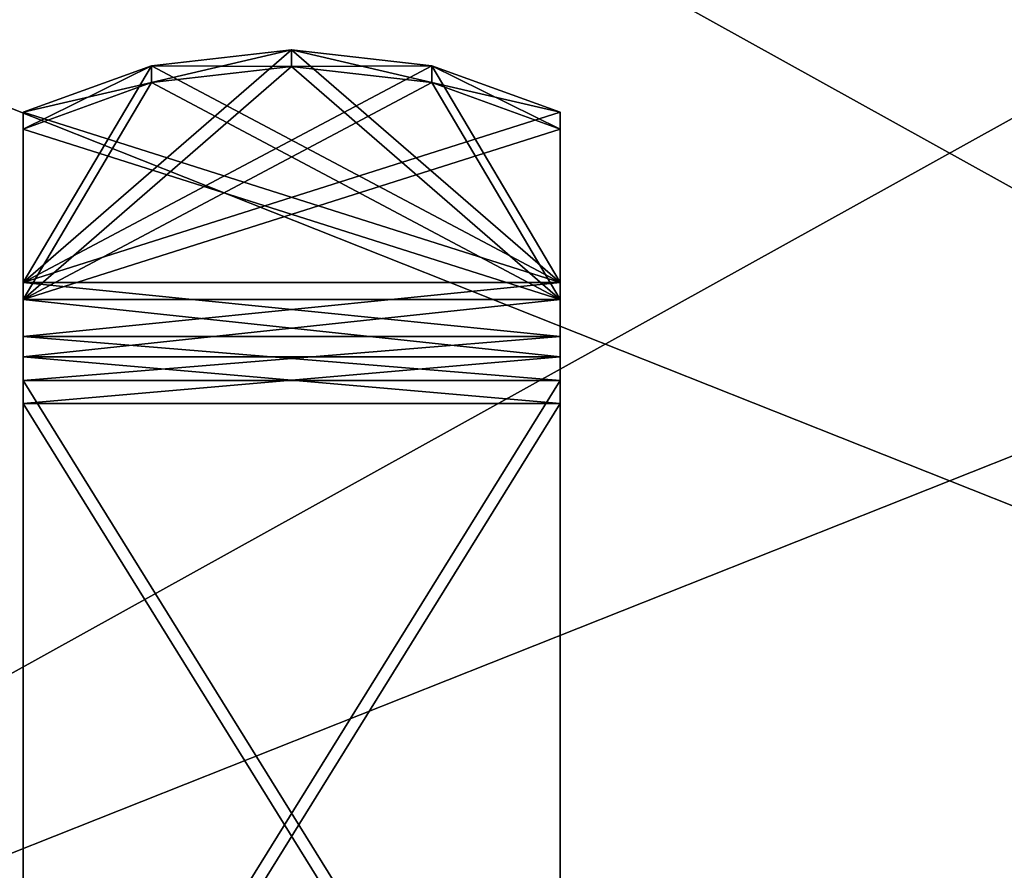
# Model space of a CAD drawing. Header units: millimetres. Extents: x -52 to 52, y -38 to 18.
# Tile 61 of 126: x -17 to 1, y -22 to -6. Entities that reach past the tile are written whole.
import ezdxf

# ---------------------------------------------------------------- set-up
doc = ezdxf.new("R2010")
doc.units = ezdxf.units.MM
doc.header["$LTSCALE"] = 65.185185
for name, color, linetype in [('108', 7, 'CONTINUOUS'), ('112', 7, 'CONTINUOUS'), ('399', 7, 'CONTINUOUS'), ('400', 7, 'CONTINUOUS'), ('401', 7, 'CONTINUOUS'), ('402', 7, 'CONTINUOUS'), ('403', 7, 'CONTINUOUS'), ('404', 7, 'CONTINUOUS'), ('405', 7, 'CONTINUOUS'), ('406', 7, 'CONTINUOUS'), ('407', 7, 'CONTINUOUS'), ('408', 7, 'CONTINUOUS'), ('414', 7, 'CONTINUOUS'), ('415', 7, 'CONTINUOUS'), ('416', 7, 'CONTINUOUS'), ('417', 7, 'CONTINUOUS'), ('418', 7, 'CONTINUOUS'), ('419', 7, 'CONTINUOUS'), ('5', 7, 'CONTINUOUS'), ('9', 7, 'CONTINUOUS')]:
    doc.layers.add(name, color=color, linetype=linetype)

msp = doc.modelspace()

# ---------------------------------------------------------------- linework, layer by layer
at = {"layer": '108', "linetype": 'Continuous'}
for points in [[(-32.125, -27.5, -22.348), (32.125, -27.5, -22.348), (-32.125, -2, -22.125), (-32.125, -27.5, -22.348)], [(32.125, -27.5, -22.348), (32.125, -2, -22.125), (-32.125, -2, -22.125), (32.125, -27.5, -22.348)]]:
    msp.add_3dface(points, dxfattribs=at)
at = {"layer": '112', "linetype": 'Continuous'}
for points in [[(-32.125, -27.5, 22.348), (-32.125, -2, 22.125), (32.125, -2, 22.125), (-32.125, -27.5, 22.348)], [(32.125, -27.5, 22.348), (-32.125, -27.5, 22.348), (32.125, -2, 22.125), (32.125, -27.5, 22.348)]]:
    msp.add_3dface(points, dxfattribs=at)
at = {"layer": '399', "color": 2, "linetype": 'Continuous'}
for points in [[(-17.25, -8.206, 60.381), (-17.25, -7.891, 59.992), (-17.25, -11.375, 57.814), (-17.25, -8.206, 60.381)], [(-17.25, -11.061, -57.426), (-17.25, -7.891, -59.992), (-17.25, -11.375, -57.814), (-17.25, -11.061, -57.426)], [(-17.25, -7.891, 59.992), (-17.25, -11.061, 57.426), (-17.25, -11.375, 57.814), (-17.25, -7.891, 59.992)], [(-17.25, -7.891, -59.992), (-17.25, -8.206, -60.381), (-17.25, -11.375, -57.814), (-17.25, -7.891, -59.992)], [(-17.25, -11.061, 57.426), (-17.25, -12.064, 56.457), (-17.25, -12.441, 56.785), (-17.25, -11.061, 57.426)], [(-17.25, -12.064, -56.457), (-17.25, -11.061, -57.426), (-17.25, -12.441, -56.785), (-17.25, -12.064, -56.457)], [(-17.25, -11.375, 57.814), (-17.25, -11.061, 57.426), (-17.25, -12.441, 56.785), (-17.25, -11.375, 57.814)], [(-17.25, -12.441, -56.785), (-17.25, -11.061, -57.426), (-17.25, -11.375, -57.814), (-17.25, -12.441, -56.785)], [(-17.25, -12.441, 56.785), (-17.25, -12.064, 56.457), (-17.25, -13.312, 55.586), (-17.25, -12.441, 56.785)], [(-17.25, -12.883, -55.329), (-17.25, -12.064, -56.457), (-17.25, -13.312, -55.586), (-17.25, -12.883, -55.329)], [(-17.25, -12.064, 56.457), (-17.25, -12.883, 55.329), (-17.25, -13.312, 55.586), (-17.25, -12.064, 56.457)], [(-17.25, -13.312, -55.586), (-17.25, -12.064, -56.457), (-17.25, -12.441, -56.785), (-17.25, -13.312, -55.586)], [(-17.25, -12.883, 55.329), (-17.25, -29, 28.506), (-17.25, -29.429, 28.763), (-17.25, -12.883, 55.329)], [(-17.25, -29.429, -28.763), (-17.25, -12.883, -55.329), (-17.25, -13.312, -55.586), (-17.25, -29.429, -28.763)], [(-17.25, -29, -28.506), (-17.25, -12.883, -55.329), (-17.25, -29.429, -28.763), (-17.25, -29, -28.506)], [(-17.25, -13.312, 55.586), (-17.25, -12.883, 55.329), (-17.25, -29.429, 28.763), (-17.25, -13.312, 55.586)]]:
    msp.add_3dface(points, dxfattribs=at)
at = {"layer": '400', "color": 2, "linetype": 'Continuous'}
for points in [[(-7.25, -11.061, -57.426), (-7.25, -11.375, -57.814), (-7.25, -7.891, -59.992), (-7.25, -11.061, -57.426)], [(-7.25, -7.891, 59.992), (-7.25, -11.375, 57.814), (-7.25, -11.061, 57.426), (-7.25, -7.891, 59.992)], [(-7.25, -11.375, -57.814), (-7.25, -8.206, -60.381), (-7.25, -7.891, -59.992), (-7.25, -11.375, -57.814)], [(-7.25, -8.206, 60.381), (-7.25, -11.375, 57.814), (-7.25, -7.891, 59.992), (-7.25, -8.206, 60.381)], [(-7.25, -12.064, -56.457), (-7.25, -12.441, -56.785), (-7.25, -11.061, -57.426), (-7.25, -12.064, -56.457)], [(-7.25, -12.441, -56.785), (-7.25, -11.375, -57.814), (-7.25, -11.061, -57.426), (-7.25, -12.441, -56.785)], [(-7.25, -11.061, 57.426), (-7.25, -12.441, 56.785), (-7.25, -12.064, 56.457), (-7.25, -11.061, 57.426)], [(-7.25, -11.375, 57.814), (-7.25, -12.441, 56.785), (-7.25, -11.061, 57.426), (-7.25, -11.375, 57.814)], [(-7.25, -12.064, 56.457), (-7.25, -13.312, 55.586), (-7.25, -12.883, 55.329), (-7.25, -12.064, 56.457)], [(-7.25, -12.441, 56.785), (-7.25, -13.312, 55.586), (-7.25, -12.064, 56.457), (-7.25, -12.441, 56.785)], [(-7.25, -12.883, -55.329), (-7.25, -13.312, -55.586), (-7.25, -12.064, -56.457), (-7.25, -12.883, -55.329)], [(-7.25, -13.312, -55.586), (-7.25, -12.441, -56.785), (-7.25, -12.064, -56.457), (-7.25, -13.312, -55.586)], [(-7.25, -13.312, 55.586), (-7.25, -29.429, 28.763), (-7.25, -12.883, 55.329), (-7.25, -13.312, 55.586)], [(-7.25, -12.883, 55.329), (-7.25, -29.429, 28.763), (-7.25, -29, 28.506), (-7.25, -12.883, 55.329)], [(-7.25, -29, -28.506), (-7.25, -29.429, -28.763), (-7.25, -12.883, -55.329), (-7.25, -29, -28.506)], [(-7.25, -29.429, -28.763), (-7.25, -13.312, -55.586), (-7.25, -12.883, -55.329), (-7.25, -29.429, -28.763)]]:
    msp.add_3dface(points, dxfattribs=at)
at = {"layer": '401', "color": 2, "linetype": 'Continuous'}
for points in [[(-17.25, -13.312, -55.586), (-7.25, -13.312, -55.586), (-7.25, -29.429, -28.763), (-17.25, -13.312, -55.586)], [(-17.25, -29.429, -28.763), (-17.25, -13.312, -55.586), (-7.25, -29.429, -28.763), (-17.25, -29.429, -28.763)]]:
    msp.add_3dface(points, dxfattribs=at)
at = {"layer": '402', "color": 2, "linetype": 'Continuous'}
for points in [[(-12.25, -7.04, -61.325), (-17.25, -11.375, -57.814), (-14.86, -7.338, -61.084), (-12.25, -7.04, -61.325)], [(-9.64, -7.338, -61.084), (-17.25, -11.375, -57.814), (-12.25, -7.04, -61.325), (-9.64, -7.338, -61.084)], [(-7.25, -8.206, -60.381), (-17.25, -11.375, -57.814), (-9.64, -7.338, -61.084), (-7.25, -8.206, -60.381)], [(-17.25, -11.375, -57.814), (-17.25, -8.206, -60.381), (-14.86, -7.338, -61.084), (-17.25, -11.375, -57.814)], [(-17.25, -11.375, -57.814), (-7.25, -8.206, -60.381), (-7.25, -11.375, -57.814), (-17.25, -11.375, -57.814)]]:
    msp.add_3dface(points, dxfattribs=at)
at = {"layer": '403', "color": 2, "linetype": 'Continuous'}
for points in [[(-14.86, -7.023, -60.695), (-7.25, -11.061, -57.426), (-12.25, -6.725, -60.936), (-14.86, -7.023, -60.695)], [(-12.25, -6.725, -60.936), (-7.25, -11.061, -57.426), (-9.64, -7.023, -60.695), (-12.25, -6.725, -60.936)], [(-17.25, -7.891, -59.992), (-7.25, -11.061, -57.426), (-14.86, -7.023, -60.695), (-17.25, -7.891, -59.992)], [(-7.25, -11.061, -57.426), (-7.25, -7.891, -59.992), (-9.64, -7.023, -60.695), (-7.25, -11.061, -57.426)], [(-17.25, -7.891, -59.992), (-17.25, -11.061, -57.426), (-7.25, -11.061, -57.426), (-17.25, -7.891, -59.992)]]:
    msp.add_3dface(points, dxfattribs=at)
at = {"layer": '404', "color": 2, "linetype": 'Continuous'}
for points in [[(-17.25, -12.883, -55.329), (-17.25, -29, -28.506), (-7.25, -12.883, -55.329), (-17.25, -12.883, -55.329)], [(-17.25, -29, -28.506), (-7.25, -29, -28.506), (-7.25, -12.883, -55.329), (-17.25, -29, -28.506)]]:
    msp.add_3dface(points, dxfattribs=at)
at = {"layer": '405', "color": 2, "linetype": 'Continuous'}
for points in [[(-17.25, -12.883, 55.329), (-7.25, -12.883, 55.329), (-7.25, -29, 28.506), (-17.25, -12.883, 55.329)], [(-17.25, -29, 28.506), (-17.25, -12.883, 55.329), (-7.25, -29, 28.506), (-17.25, -29, 28.506)]]:
    msp.add_3dface(points, dxfattribs=at)
at = {"layer": '406', "color": 2, "linetype": 'Continuous'}
for points in [[(-9.64, -7.023, 60.695), (-17.25, -11.061, 57.426), (-12.25, -6.725, 60.936), (-9.64, -7.023, 60.695)], [(-12.25, -6.725, 60.936), (-17.25, -11.061, 57.426), (-14.86, -7.023, 60.695), (-12.25, -6.725, 60.936)], [(-17.25, -11.061, 57.426), (-17.25, -7.891, 59.992), (-14.86, -7.023, 60.695), (-17.25, -11.061, 57.426)], [(-7.25, -7.891, 59.992), (-17.25, -11.061, 57.426), (-9.64, -7.023, 60.695), (-7.25, -7.891, 59.992)], [(-17.25, -11.061, 57.426), (-7.25, -7.891, 59.992), (-7.25, -11.061, 57.426), (-17.25, -11.061, 57.426)]]:
    msp.add_3dface(points, dxfattribs=at)
at = {"layer": '407', "color": 2, "linetype": 'Continuous'}
for points in [[(-14.86, -7.338, 61.084), (-7.25, -11.375, 57.814), (-12.25, -7.04, 61.325), (-14.86, -7.338, 61.084)], [(-12.25, -7.04, 61.325), (-7.25, -11.375, 57.814), (-9.64, -7.338, 61.084), (-12.25, -7.04, 61.325)], [(-17.25, -8.206, 60.381), (-7.25, -11.375, 57.814), (-14.86, -7.338, 61.084), (-17.25, -8.206, 60.381)], [(-7.25, -11.375, 57.814), (-7.25, -8.206, 60.381), (-9.64, -7.338, 61.084), (-7.25, -11.375, 57.814)], [(-17.25, -8.206, 60.381), (-17.25, -11.375, 57.814), (-7.25, -11.375, 57.814), (-17.25, -8.206, 60.381)]]:
    msp.add_3dface(points, dxfattribs=at)
at = {"layer": '408', "color": 2, "linetype": 'Continuous'}
for points in [[(-17.25, -13.312, 55.586), (-17.25, -29.429, 28.763), (-7.25, -13.312, 55.586), (-17.25, -13.312, 55.586)], [(-17.25, -29.429, 28.763), (-7.25, -29.429, 28.763), (-7.25, -13.312, 55.586), (-17.25, -29.429, 28.763)]]:
    msp.add_3dface(points, dxfattribs=at)
at = {"layer": '414', "color": 2, "linetype": 'Continuous'}
for points in [[(-17.25, -12.064, 56.457), (-17.25, -11.061, 57.426), (-7.25, -12.064, 56.457), (-17.25, -12.064, 56.457)], [(-17.25, -11.061, 57.426), (-7.25, -11.061, 57.426), (-7.25, -12.064, 56.457), (-17.25, -11.061, 57.426)], [(-17.25, -12.883, 55.329), (-17.25, -12.064, 56.457), (-7.25, -12.883, 55.329), (-17.25, -12.883, 55.329)], [(-17.25, -12.064, 56.457), (-7.25, -12.064, 56.457), (-7.25, -12.883, 55.329), (-17.25, -12.064, 56.457)]]:
    msp.add_3dface(points, dxfattribs=at)
at = {"layer": '415', "color": 2, "linetype": 'Continuous'}
for points in [[(-17.25, -12.064, -56.457), (-7.25, -12.064, -56.457), (-7.25, -11.061, -57.426), (-17.25, -12.064, -56.457)], [(-17.25, -11.061, -57.426), (-17.25, -12.064, -56.457), (-7.25, -11.061, -57.426), (-17.25, -11.061, -57.426)], [(-17.25, -12.883, -55.329), (-7.25, -12.883, -55.329), (-7.25, -12.064, -56.457), (-17.25, -12.883, -55.329)], [(-17.25, -12.064, -56.457), (-17.25, -12.883, -55.329), (-7.25, -12.064, -56.457), (-17.25, -12.064, -56.457)]]:
    msp.add_3dface(points, dxfattribs=at)
at = {"layer": '416', "color": 2, "linetype": 'Continuous'}
for points in [[(-17.25, -11.375, 57.814), (-17.25, -12.441, 56.785), (-7.25, -11.375, 57.814), (-17.25, -11.375, 57.814)], [(-17.25, -12.441, 56.785), (-7.25, -12.441, 56.785), (-7.25, -11.375, 57.814), (-17.25, -12.441, 56.785)], [(-17.25, -12.441, 56.785), (-17.25, -13.312, 55.586), (-7.25, -12.441, 56.785), (-17.25, -12.441, 56.785)], [(-17.25, -13.312, 55.586), (-7.25, -13.312, 55.586), (-7.25, -12.441, 56.785), (-17.25, -13.312, 55.586)]]:
    msp.add_3dface(points, dxfattribs=at)
at = {"layer": '417', "color": 2, "linetype": 'Continuous'}
for points in [[(-17.25, -11.375, -57.814), (-7.25, -11.375, -57.814), (-7.25, -12.441, -56.785), (-17.25, -11.375, -57.814)], [(-17.25, -12.441, -56.785), (-17.25, -11.375, -57.814), (-7.25, -12.441, -56.785), (-17.25, -12.441, -56.785)], [(-17.25, -12.441, -56.785), (-7.25, -12.441, -56.785), (-7.25, -13.312, -55.586), (-17.25, -12.441, -56.785)], [(-17.25, -13.312, -55.586), (-17.25, -12.441, -56.785), (-7.25, -13.312, -55.586), (-17.25, -13.312, -55.586)]]:
    msp.add_3dface(points, dxfattribs=at)
at = {"layer": '418', "color": 2, "linetype": 'Continuous'}
for points in [[(-12.25, -6.725, 60.936), (-14.86, -7.023, 60.695), (-12.25, -7.04, 61.325), (-12.25, -6.725, 60.936)], [(-12.25, -6.725, 60.936), (-12.25, -7.04, 61.325), (-9.64, -7.338, 61.084), (-12.25, -6.725, 60.936)], [(-9.64, -7.023, 60.695), (-12.25, -6.725, 60.936), (-9.64, -7.338, 61.084), (-9.64, -7.023, 60.695)], [(-14.86, -7.023, 60.695), (-17.25, -7.891, 59.992), (-14.86, -7.338, 61.084), (-14.86, -7.023, 60.695)], [(-14.86, -7.023, 60.695), (-14.86, -7.338, 61.084), (-12.25, -7.04, 61.325), (-14.86, -7.023, 60.695)], [(-7.25, -8.206, 60.381), (-7.25, -7.891, 59.992), (-9.64, -7.023, 60.695), (-7.25, -8.206, 60.381)], [(-7.25, -8.206, 60.381), (-9.64, -7.023, 60.695), (-9.64, -7.338, 61.084), (-7.25, -8.206, 60.381)], [(-17.25, -7.891, 59.992), (-17.25, -8.206, 60.381), (-14.86, -7.338, 61.084), (-17.25, -7.891, 59.992)]]:
    msp.add_3dface(points, dxfattribs=at)
at = {"layer": '419', "color": 2, "linetype": 'Continuous'}
for points in [[(-14.86, -7.338, -61.084), (-14.86, -7.023, -60.695), (-12.25, -6.725, -60.936), (-14.86, -7.338, -61.084)], [(-12.25, -7.04, -61.325), (-14.86, -7.338, -61.084), (-12.25, -6.725, -60.936), (-12.25, -7.04, -61.325)], [(-12.25, -7.04, -61.325), (-12.25, -6.725, -60.936), (-9.64, -7.023, -60.695), (-12.25, -7.04, -61.325)], [(-17.25, -8.206, -60.381), (-17.25, -7.891, -59.992), (-14.86, -7.023, -60.695), (-17.25, -8.206, -60.381)], [(-14.86, -7.338, -61.084), (-17.25, -8.206, -60.381), (-14.86, -7.023, -60.695), (-14.86, -7.338, -61.084)], [(-9.64, -7.338, -61.084), (-12.25, -7.04, -61.325), (-9.64, -7.023, -60.695), (-9.64, -7.338, -61.084)], [(-7.25, -7.891, -59.992), (-9.64, -7.338, -61.084), (-9.64, -7.023, -60.695), (-7.25, -7.891, -59.992)], [(-7.25, -7.891, -59.992), (-7.25, -8.206, -60.381), (-9.64, -7.338, -61.084), (-7.25, -7.891, -59.992)]]:
    msp.add_3dface(points, dxfattribs=at)
at = {"layer": '5', "linetype": 'Continuous'}
for points in [[(-34, 10.203, 24.476), (34, -27.5, 24.147), (34, 10.203, 24.476), (-34, 10.203, 24.476)], [(-34, -27.5, 24.147), (34, -27.5, 24.147), (-34, 10.203, 24.476), (-34, -27.5, 24.147)]]:
    msp.add_3dface(points, dxfattribs=at)
at = {"layer": '9', "linetype": 'Continuous'}
for points in [[(34, -27.5, -24.147), (-34, -27.5, -24.147), (34, 10.203, -24.476), (34, -27.5, -24.147)], [(34, 10.203, -24.476), (-34, -27.5, -24.147), (-34, 10.203, -24.476), (34, 10.203, -24.476)]]:
    msp.add_3dface(points, dxfattribs=at)

doc.saveas('drawing.dxf')
